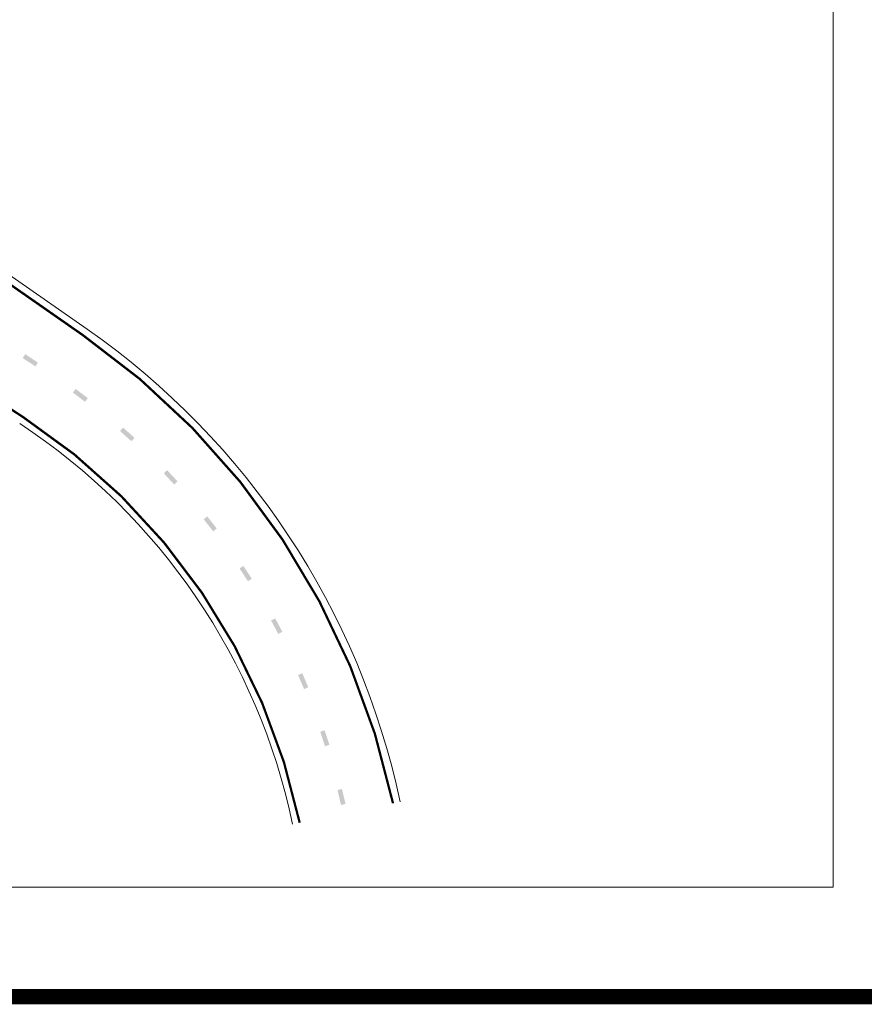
# Model space of a CAD drawing. Header units: metres. Extents: x -699 to 2316, y -1199 to 781.
# Tile 138 of 256: x -110 to -55, y -31 to 33. Entities that reach past the tile are written whole.
import ezdxf

# ---------------------------------------------------------------- set-up
doc = ezdxf.new("R2010")
doc.units = ezdxf.units.M
doc.layers.add('N-WE-VH-KANTVERHARDING-G', color=210, linetype='Continuous', lineweight=35)
doc.layers.add('N-WE-VW-MARKERING_DIVERS-G', color=7, linetype='Continuous', lineweight=18)
doc.layers.add('X-XX-AL-TEKENBLAD_VIEWPORT-G', color=7, linetype='Continuous', lineweight=18, plot=False)

msp = doc.modelspace()

# ---------------------------------------------------------------- linework, layer by layer
at = {"layer": 'N-WE-VH-KANTVERHARDING-G', "lineweight": 18, "flags": 128}
for points in [[(-105.4483, 13.208), (-127.3442, 28.4786, -0.188662), (-135.439, 40.598, 0.0116928), (-135.8115, 42.1246, -0.1844351), (-133.994, 59.8685), (-130.0393, 67.715)], [(-84.9503, -17.7326, 0.1906008), (-105.4487, 13.2082)], [(-109.8679, 7.0354, -0.1985665), (-91.9922, -19.2041, -0.185552)]]:
    msp.add_lwpolyline(points, format="xyb", dxfattribs=at)
at = {"layer": 'N-WE-VW-MARKERING_DIVERS-G', "const_width": 0.15, "flags": 128}
for points in [[(-129.4187, 29.3449), (-105.7225, 12.8202, -0.1906074), (-85.4154, -17.8298, -0.1841118)], [(-136.1963, 24.8804), (-109.6076, 7.4329, -0.1985661), (-91.5273, -19.107, -0.1918817)]]:
    msp.add_lwpolyline(points, format="xyb", dxfattribs=at)
at = {"layer": 'N-WE-VW-MARKERING_DIVERS-G'}
for points in [[(-109.505, 11.5785), (-109.6704, 11.3283), (-108.6708, 11.0271), (-108.8362, 10.7768)], [(-106.2023, 9.3053), (-106.3842, 9.0668), (-105.4072, 8.6989), (-105.5891, 8.4604)], [(-103.0924, 6.7713), (-103.294, 6.5492), (-102.352, 6.0991), (-102.5537, 5.877)], [(-100.2106, 3.9805), (-100.4305, 3.7765), (-99.5305, 3.2474), (-99.7504, 3.0434)], [(-97.5781, 0.9534), (-97.8147, 0.7689), (-96.9632, 0.1648), (-97.1998, -0.0196)], [(-95.2143, -2.2878), (-95.4658, -2.4513), (-94.6691, -3.1261), (-94.9206, -3.2896)], [(-93.1364, -5.7193), (-93.401, -5.8608), (-92.6649, -6.6012), (-92.9295, -6.7426)], [(-91.3597, -9.316), (-91.6354, -9.4343), (-90.9654, -10.235), (-91.2411, -10.3533)], [(-89.8972, -13.0516), (-90.182, -13.1458), (-89.5829, -14.0009), (-89.8677, -14.0952)], [(-88.7596, -16.8985), (-89.0514, -16.9681), (-88.5277, -17.8712), (-88.8195, -17.9408)]]:
    msp.add_trace(points, dxfattribs=at)
at = {"layer": 'X-XX-AL-TEKENBLAD_VIEWPORT-G', "color": 3, "const_width": 1}
msp.add_lwpolyline([(-290.171, 142.8718), (-48.6355, 142.8718), (-48.6355, -30.4945), (-290.171, -30.4945)], close=True, dxfattribs=at)
at = {"layer": 'X-XX-AL-TEKENBLAD_VIEWPORT-G'}
msp.add_lwpolyline([(-56.5773, -23.3277), (-279.2684, -23.3277), (-279.2684, 136.7508), (-56.5773, 136.7508)], close=True, dxfattribs=at)

doc.saveas('drawing.dxf')
